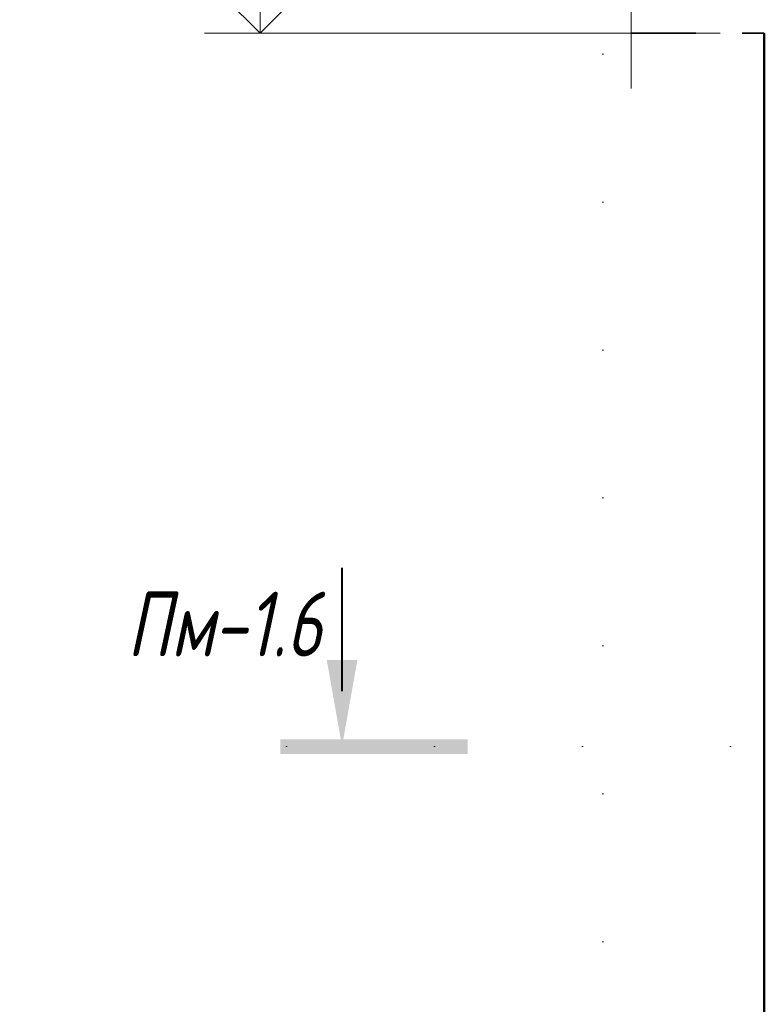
# Model space of a CAD drawing. Header units: millimetres. Extents: x 55419 to 67997, y -118926 to 7424.
# Tile 33 of 38: x 62680 to 63686, y 2587 to 3918. Entities that reach past the tile are written whole.
import ezdxf

# ---------------------------------------------------------------- set-up
doc = ezdxf.new("R2010")
doc.units = ezdxf.units.MM
for name, pattern in [('01 Штриховая _4 мм_', [150, 87.5, -62.5]), ('ADSK_Линия разреза', [400, 0, -200, 0, -200]), ('ADSK_Пунктирная_п5', [100, 0, -100])]:
    doc.linetypes.add(name, pattern=pattern)
for name, color, linetype, lineweight in [('A-____-NOTE-TEXT', 131, 'Continuous', 20), ('A-DETL-GENF-OTLN', 92, 'Continuous', 20), ('A-FLOR-____-MCUT', 192, 'Continuous', 50), ('G-____-____-DIMS', 111, 'Continuous', 9), ('G-____-____-SYMB', 111, 'ADSK_Пунктирная_п5', 20), ('S-COLS-____-MCUT', 52, 'Continuous', 50)]:
    doc.layers.add(name, color=color, linetype=linetype, lineweight=lineweight)
doc.styles.add('GOST Common_I_4', font='GOST_Common Italic.ttf', dxfattribs={"width": 0.8, "height": 87.5})

# ---------------------------------------------------------------- blocks, each defined once
blk = doc.blocks.new('ADSK_Обрыв_Линия - ADSK_Обрыв_линия-1072157-КЖ1_ПЭ_ВЭ1_Армирование_Пилоны_Пм-1_6_2-2')
at = {"layer": 'A-DETL-GENF-OTLN'}
for p, q in [((56600, 6552), (56672.5, 6552)), ((56728.2, 6552), (56800, 6552))]:
    blk.add_line(p, q, dxfattribs=at)
blk = doc.blocks.new('Разрез - Номер вида сзади_3_5 мм-6451-КЖ1_ПЭ_ВЭ1_Армирование_Пилоны_Пм-1_6_2-2')
at = {"layer": 'G-____-____-SYMB', "linetype": 'Continuous', "lineweight": 9}
for points in [[(56008.6, 3052.2), (56029.2, 2935.4), (56049.9, 3052.2)], [(56199.2, 2925.3), (56199.2, 2945.2), (55945.9, 2945.2), (55945.9, 2925.3)]]:
    blk.add_hatch(color=256, dxfattribs=at).paths.add_polyline_path(points)
at = {"layer": 'G-____-____-SYMB', "linetype": 'Continuous', "lineweight": 40}
blk.add_line((56029.2, 3010.4), (56029.2, 3177), dxfattribs=at)
blk = doc.blocks.new('Высотные отметки - Стрелка вверх-6399-КЖ1_ПЭ_ВЭ1_Армирование_Пилоны_Пм-1_6_2-2')
at = {"layer": 'A-____-NOTE-TEXT'}
for p, q in [((56170.8, 4225), (55845.8, 4225)), ((56170.8, 4100), (56170.8, 4225)), ((56170.8, 4100), (56117.8, 4153)), ((56170.8, 4100), (56223.9, 4153)), ((56245.8, 4100), (56095.8, 4100))]:
    blk.add_line(p, q, dxfattribs=at)

msp = doc.modelspace()

# ---------------------------------------------------------------- linework, layer by layer
at = {"layer": 'A-____-NOTE-TEXT'}
msp.add_line((63506.4051, 3900), (63506.4051, 3825), dxfattribs=at)
at = {"layer": 'A-FLOR-____-MCUT', "linetype": '01 Штриховая _4 мм_', "lineweight": 35}
msp.add_line((63506.4051, 3900), (63686.4051, 3900), dxfattribs=at)
at = {"layer": 'G-____-____-DIMS', "lineweight": 20}
msp.add_line((63626.9789, 3900), (63004.8631, 3900), dxfattribs=at)
at = {"layer": 'G-____-____-SYMB', "linetype": 'ADSK_Линия разреза'}
for p, q in [((63468.3175, 6673.1402), (63468.3175, -642.0148)), ((63040.6496, 2935.3738), (64845.7201, 2935.3738))]:
    msp.add_line(p, q, dxfattribs=at)
at = {"layer": 'S-COLS-____-MCUT'}
msp.add_line((63686.4051, 3900), (63686.4051, -160), dxfattribs=at)

# ---------------------------------------------------------------- block references
at = {"layer": 'A-____-NOTE-TEXT'}
msp.add_blockref('Высотные отметки - Стрелка вверх-6399-КЖ1_ПЭ_ВЭ1_Армирование_Пилоны_Пм-1_6_2-2', (6834.0374, -200), dxfattribs=at)
at = {"layer": 'A-DETL-GENF-OTLN', "rotation": 90}
msp.add_blockref('ADSK_Обрыв_Линия - ADSK_Обрыв_линия-1072157-КЖ1_ПЭ_ВЭ1_Армирование_Пилоны_Пм-1_6_2-2', (70058.3702, -52700), dxfattribs=at)
at = {"layer": 'G-____-____-SYMB', "linetype": 'Continuous', "lineweight": 40}
msp.add_blockref('Разрез - Номер вида сзади_3_5 мм-6451-КЖ1_ПЭ_ВЭ1_Армирование_Пилоны_Пм-1_6_2-2', (7086.4051, 0), dxfattribs=at)

# ---------------------------------------------------------------- texts
at = {"layer": 'G-____-____-SYMB', "linetype": 'Continuous', "lineweight": 9, "char_height": 87.5, "attachment_point": 1, "style": 'GOST Common_I_4'}
for s, insert, width in [('Пм', (62824.9404, 3144.7505), 141.097), ('-1.6', (62941.3571, 3144.7505), 197.215125)]:
    msp.add_mtext(s, dxfattribs=dict(at, insert=insert, width=width))

doc.saveas('drawing.dxf')
